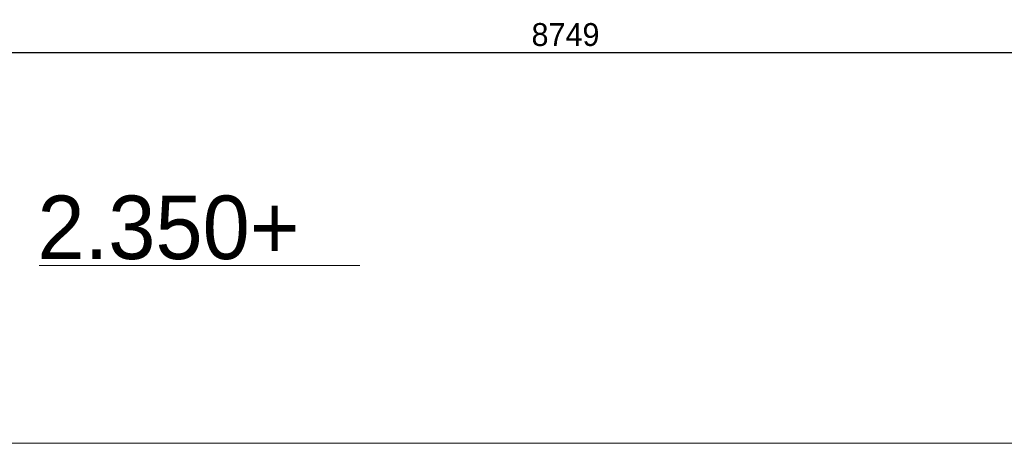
# Model space of a CAD drawing. Extents: x 928609 to 993508, y -1024491 to -979674.
# Tile 32 of 39: x 959468 to 963347, y -1000721 to -999054. Entities that reach past the tile are written whole.
import ezdxf

# ---------------------------------------------------------------- set-up
doc = ezdxf.new("R2010")
doc.units = 0
doc.layers.get('0').update_dxf_attribs({"linetype": 'CONTINUOUS'})
doc.layers.get('Defpoints').update_dxf_attribs({"linetype": 'CONTINUOUS'})
doc.layers.add('Beluchtingstank', color=253, linetype='CONTINUOUS')
doc.layers.add('MAAT', color=10, linetype='CONTINUOUS')
doc.styles.add('TAUW-ISOCP', font='tcb_isocp.shx')
doc.dimstyles.new('tzu18-dot_^100', dxfattribs={"dimscale": 100, "dimtxt": 1.8, "dimasz": 3, "dimexe": 2, "dimexo": 0, "dimgap": 0.5, "dimtad": 1, "dimzin": 0, "dimdsep": 46, "dimtxsty": 'TAUW-ISOCP', "dimblk": 'DOTSMALL', "dimcen": 2, "dimdle": 1.5, "dimclre": 8, "dimazin": 0, "dimtp": 1, "dimtm": 1, "dimtfac": 1, "dimtix": 1, "dimtmove": 1, "dimatfit": 3, "dimldrblk": 'DOTSMALL', "dimfxl": 1, "dimtvp": 0.5, "dimtolj": 1, "dimtzin": 0, "dimlwd": -1, "dimlwe": 5, "dimarcsym": 0})

# ---------------------------------------------------------------- blocks, each defined once
blk = doc.blocks.new('_DotSmall')
at = {"color": 0, "linetype": 'ByBlock', "const_width": 0.5}
blk.add_lwpolyline([(-0.0625, 0, 1), (0.0625, 0, 1)], format="xyb", close=True, dxfattribs=at)
blk = doc.blocks.new('*D14')
at = {"layer": 'Defpoints', "color": 0}
for p in [(965993, -999182.9), (957243.6, -999303.2), (965993, -999486.1)]:
    blk.add_point(p, dxfattribs=at)
at = {"layer": 'MAAT', "color": 8, "lineweight": 5}
for p, q in [((957243.6, -999303.2), (957243.6, -999082.9)), ((965993, -999486.1), (965993, -999082.9))]:
    blk.add_line(p, q, dxfattribs=at)
at = {"layer": 'MAAT', "color": 0}
blk.add_line((957168.6, -999182.9), (966068, -999182.9), dxfattribs=at)
at = {"layer": 'MAAT', "color": 0, "xscale": 150, "yscale": 150, "zscale": 150, "rotation": 180}
blk.add_blockref('_DotSmall', (957243.6, -999182.9), dxfattribs=at)
at = {"layer": 'MAAT', "color": 0, "xscale": 150, "yscale": 150, "zscale": 150}
blk.add_blockref('_DotSmall', (965993, -999182.9), dxfattribs=at)
at = {"layer": 'MAAT', "color": 7, "insert": (961618.3, -999112.9), "char_height": 90, "attachment_point": 5, "style": 'TAUW-ISOCP'}
blk.add_mtext('\\A1;8749', dxfattribs=at)

msp = doc.modelspace()

# ---------------------------------------------------------------- linework, layer by layer
at = {"layer": 'Beluchtingstank', "lineweight": 9, "ltscale": 0.01}
msp.add_line((960807.877, -1000021.476), (959543.871, -1000021.476), dxfattribs=at)
at = {"layer": 'Beluchtingstank', "lineweight": 9}
msp.add_line((976983.596, -1000721.476), (942923.596, -1000721.476), dxfattribs=at)

# ---------------------------------------------------------------- texts
at = {"layer": 'Beluchtingstank', "lineweight": 9, "ltscale": 0.01, "insert": (959537.794, -999746.285), "char_height": 250, "width": 326.1658, "attachment_point": 1, "style": 'TAUW-ISOCP'}
msp.add_mtext('2.350+', dxfattribs=at)

# ---------------------------------------------------------------- dimensions: what is measured, and where the dimension line sits
at = {"layer": 'MAAT'}
dim = msp.add_linear_dim(base=(965992.996, -999182.943), p1=(957243.596, -999303.216), p2=(965992.996, -999486.079), dimstyle='tzu18-dot_^100', override={"dimscale": 50, "dimdec": 0, "dimclrt": 7}, dxfattribs=at)
dim.commit()
dim.dimension.update_dxf_attribs({"geometry": '*D14', "text_midpoint": (961618.296, -999112.943)})

doc.saveas('drawing.dxf')
